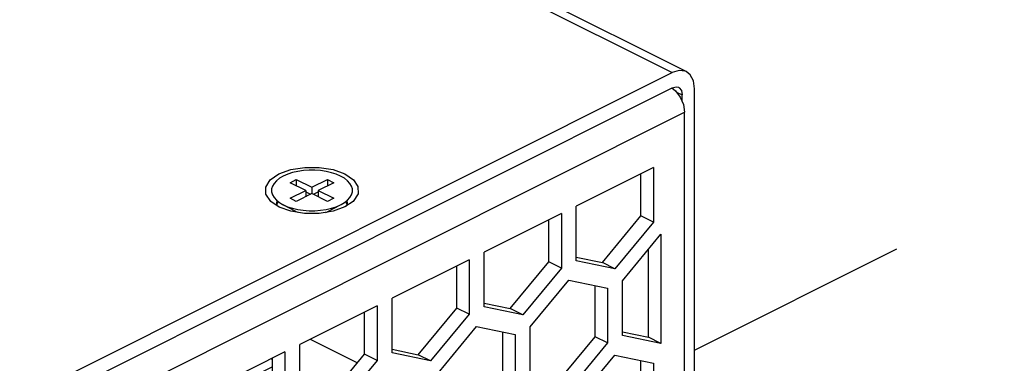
# Paper-space layout '005_EXP_CORICANT_PE_DRAWING_3_1' of a CAD drawing. Header units: millimetres. Extents: x 6 to 413, y 7 to 290.
# Tile 91 of 228: x 178.96 to 189.03, y 91.1 to 94.61. Entities that reach past the tile are written whole.
import ezdxf

# ---------------------------------------------------------------- set-up
doc = ezdxf.new("R2010")
doc.units = ezdxf.units.MM
doc.header["$LTSCALE"] = 23.1
doc.linetypes.add('DASHED', pattern=[0.2, 0.1, -0.1])
for name, color, linetype in [('000_OFFSET-LINES', 7, 'CONTINUOUS'), ('____41_BL172', 7, 'CONTINUOUS'), ('BOTTOM_CHASSIS_2_1_2019051_BL55', 7, 'CONTINUOUS'), ('PRT1446_BL174', 7, 'CONTINUOUS'), ('TOP_CHASSIS_2_1_20190516_BL98', 7, 'CONTINUOUS')]:
    doc.layers.add(name, color=color, linetype=linetype)

# ---------------------------------------------------------------- blocks, each defined once
blk = doc.blocks.new('BOTTOM_CHASSIS_2_1_2019051_BL55', base_point=(169.627, 84.196))
at = {"layer": 'BOTTOM_CHASSIS_2_1_2019051_BL55', "color": 7, "linetype": 'Continuous'}
for p, q in [((185.626, 93.912), (185.664, 93.883)), ((161.711, 81.64), (185.758, 93.664)), ((185.758, 87.958), (185.758, 93.664)), ((185.44, 93.101), (184.651, 92.706)), ((185.44, 93.101), (185.44, 92.543)), ((185.312, 92.607), (185.312, 93.037)), ((181.591, 92.727), (181.604, 92.752)), ((182.296, 92.754), (182.3, 92.733)), ((184.651, 92.148), (184.651, 92.706)), ((184.498, 92.63), (183.709, 92.236)), ((184.498, 92.63), (184.498, 92.072)), ((184.918, 92.13), (185.312, 92.607)), ((185.44, 92.543), (185.312, 92.607)), ((184.371, 92.136), (184.371, 92.566)), ((185.44, 92.543), (185.045, 92.067)), ((185.122, 91.943), (185.516, 92.419)), ((185.516, 92.419), (185.516, 91.303)), ((183.709, 91.678), (183.709, 92.236)), ((185.389, 91.367), (185.389, 92.266)), ((183.556, 92.159), (182.767, 91.765)), ((183.429, 91.665), (183.429, 92.095)), ((183.556, 92.159), (183.556, 91.601)), ((183.976, 91.659), (184.371, 92.136)), ((184.498, 92.072), (184.371, 92.136)), ((184.651, 92.186), (184.918, 92.13)), ((185.045, 92.067), (184.651, 92.148)), ((185.045, 92.067), (184.918, 92.13)), ((184.498, 92.072), (184.103, 91.596)), ((184.18, 91.472), (184.574, 91.948)), ((184.574, 91.948), (184.969, 91.867)), ((184.842, 91.372), (184.842, 91.893)), ((185.122, 91.385), (185.122, 91.943)), ((184.969, 91.867), (184.969, 91.309)), ((182.767, 91.207), (182.767, 91.765)), ((183.709, 91.715), (183.976, 91.659)), ((182.614, 91.688), (181.825, 91.294)), ((182.487, 91.194), (182.487, 91.625)), ((182.614, 91.688), (182.614, 91.13)), ((183.034, 91.188), (183.429, 91.665)), ((183.556, 91.601), (183.161, 91.125)), ((183.556, 91.601), (183.429, 91.665)), ((184.103, 91.596), (183.709, 91.678)), ((184.103, 91.596), (183.976, 91.659)), ((183.238, 91.001), (183.632, 91.477)), ((183.632, 91.477), (184.027, 91.396)), ((183.9, 90.901), (183.9, 91.422)), ((184.027, 91.396), (184.027, 90.838)), ((184.18, 90.914), (184.18, 91.472)), ((185.122, 91.422), (185.389, 91.367)), ((181.825, 90.736), (181.825, 91.294)), ((184.447, 90.896), (184.842, 91.372)), ((184.969, 91.309), (184.574, 90.832)), ((184.969, 91.309), (184.842, 91.372)), ((185.516, 91.303), (185.122, 91.385)), ((185.516, 91.303), (185.389, 91.367)), ((181.672, 91.217), (180.883, 90.823)), ((181.672, 91.217), (181.672, 90.659)), ((182.092, 90.718), (182.487, 91.194)), ((182.614, 91.13), (182.487, 91.194)), ((182.767, 91.244), (183.034, 91.188)), ((183.161, 91.125), (182.767, 91.207)), ((183.161, 91.125), (183.034, 91.188)), ((181.545, 90.723), (181.545, 91.154)), ((182.614, 91.13), (182.22, 90.654)), ((184.651, 90.708), (185.045, 91.185)), ((185.045, 91.185), (185.44, 91.103)), ((185.312, 90.609), (185.312, 91.129)), ((185.44, 91.103), (185.44, 90.545))]:
    blk.add_line(p, q, dxfattribs=at)
blk.add_lwpolyline([(185.664, 93.883), (185.713, 93.818), (185.746, 93.742), (185.758, 93.664)], dxfattribs=at)
blk = doc.blocks.new('TOP_CHASSIS_2_1_20190516_BL98', base_point=(170.317, 89.292))
at = {"layer": 'TOP_CHASSIS_2_1_20190516_BL98', "color": 7, "linetype": 'Continuous'}
for p, q in [((179.846, 96.963), (185.631, 94.07)), ((179.991, 96.972), (185.776, 94.08)), ((161.002, 81.756), (185.631, 94.07)), ((161.002, 81.6), (185.631, 93.914)), ((185.631, 93.914), (185.67, 93.924)), ((185.67, 93.924), (185.695, 93.919)), ((185.86, 89.82), (185.86, 93.904)), ((185.674, 93.87), (185.732, 93.841)), ((185.732, 93.774), (185.732, 93.841)), ((181.527, 92.754), (181.478, 92.827)), ((181.613, 92.696), (181.527, 92.754)), ((181.589, 92.741), (181.592, 92.761)), ((181.593, 92.713), (181.589, 92.741)), ((181.593, 92.737), (181.591, 92.726)), ((181.603, 92.753), (181.593, 92.737)), ((181.597, 92.707), (181.593, 92.713)), ((181.733, 92.653), (181.613, 92.696)), ((182.286, 92.697), (182.164, 92.653)), ((182.37, 92.754), (182.286, 92.697)), ((182.304, 92.738), (182.295, 92.753)), ((182.304, 92.713), (182.3, 92.707)), ((182.309, 92.741), (182.304, 92.713)), ((182.306, 92.725), (182.304, 92.738)), ((182.305, 92.761), (182.309, 92.741)), ((181.874, 92.63), (181.733, 92.653)), ((181.93, 91.346), (182.413, 91.105))]:
    blk.add_line(p, q, dxfattribs=at)
for points in [[(185.775, 94.08), (185.765, 94.084), (185.702, 94.092), (185.631, 94.07)], [(185.86, 93.904), (185.848, 93.986), (185.816, 94.047), (185.775, 94.08)], [(185.695, 93.919), (185.703, 93.914), (185.725, 93.885), (185.732, 93.841)], [(181.611, 93.034), (181.733, 93.079), (181.875, 93.101)], [(181.875, 93.101), (182.023, 93.101), (182.164, 93.079), (182.285, 93.035), (182.373, 92.975), (182.419, 92.905), (182.42, 92.83), (182.37, 92.754)], [(181.478, 92.827), (181.477, 92.901), (181.523, 92.973), (181.611, 93.034)], [(182.164, 92.653), (182.022, 92.63), (181.874, 92.63)]]:
    blk.add_lwpolyline(points, dxfattribs=at)
blk = doc.blocks.new('____41_BL172', base_point=(181.49, 90.983))
at = {"layer": '____41_BL172', "color": 7, "linetype": 'Continuous'}
for p, q in [((181.531, 91.146), (181.545, 91.139)), ((181.545, 91.141), (181.532, 91.147)), ((181.545, 91.064), (181.436, 91.009)), ((181.486, 90.975), (181.436, 91)), ((181.436, 90.991), (181.482, 90.968)), ((181.545, 91.005), (181.486, 90.975)), ((181.49, 90.968), (181.545, 90.995)), ((181.482, 90.968), (181.482, 90.822)), ((181.49, 90.822), (181.49, 90.968)), ((181.482, 90.822), (181.436, 90.845)), ((181.436, 90.843), (181.483, 90.819)), ((181.488, 90.819), (181.545, 90.847)), ((181.545, 90.85), (181.49, 90.822))]:
    blk.add_line(p, q, dxfattribs=at)
for points in [[(181.486, 90.975), (181.484, 90.974), (181.483, 90.973), (181.482, 90.971), (181.482, 90.97), (181.482, 90.968)], [(181.482, 90.968), (181.483, 90.967), (181.485, 90.967), (181.487, 90.967), (181.488, 90.967), (181.49, 90.968)], [(181.49, 90.968), (181.49, 90.97), (181.489, 90.971), (181.488, 90.973), (181.487, 90.974), (181.486, 90.975)], [(181.482, 90.822), (181.482, 90.821), (181.482, 90.819), (181.483, 90.819)], [(181.49, 90.822), (181.488, 90.821), (181.487, 90.821), (181.485, 90.821), (181.483, 90.821), (181.482, 90.822)], [(181.488, 90.819), (181.487, 90.818), (181.485, 90.818), (181.483, 90.819)], [(181.488, 90.819), (181.489, 90.819), (181.49, 90.82), (181.49, 90.822)]]:
    blk.add_lwpolyline(points, dxfattribs=at)
blk = doc.blocks.new('PRT1446_BL174', base_point=(181.949, 92.857))
at = {"layer": 'PRT1446_BL174', "color": 7, "linetype": 'Continuous'}
for p, q in [((181.726, 92.945), (181.789, 92.977)), ((181.885, 92.866), (181.726, 92.945)), ((181.789, 92.977), (181.949, 92.898)), ((181.789, 92.977), (181.789, 92.913)), ((181.949, 92.898), (182.108, 92.977)), ((181.949, 92.898), (181.949, 92.834)), ((182.171, 92.945), (182.012, 92.866)), ((182.108, 92.977), (182.171, 92.945)), ((182.108, 92.977), (182.108, 92.913)), ((181.726, 92.786), (181.885, 92.866)), ((181.949, 92.834), (181.789, 92.754)), ((181.885, 92.866), (181.885, 92.802)), ((181.885, 92.851), (181.934, 92.827)), ((182.108, 92.754), (181.949, 92.834)), ((181.963, 92.827), (182.012, 92.851)), ((182.012, 92.866), (182.171, 92.786)), ((182.012, 92.866), (182.012, 92.802)), ((181.585, 92.767), (181.617, 92.742)), ((181.617, 92.742), (181.648, 92.723)), ((181.785, 92.651), (181.648, 92.723)), ((181.789, 92.754), (181.726, 92.786)), ((182.171, 92.786), (182.108, 92.754)), ((182.112, 92.651), (182.241, 92.719)), ((182.241, 92.719), (182.249, 92.723)), ((182.249, 92.723), (182.28, 92.742)), ((182.28, 92.742), (182.312, 92.767)), ((182.089, 92.641), (182.108, 92.649)), ((182.108, 92.649), (182.112, 92.651))]:
    blk.add_line(p, q, dxfattribs=at)
for points in [[(181.656, 93.012), (181.617, 92.99), (181.585, 92.965), (181.561, 92.938), (181.544, 92.91)], [(181.919, 93.072), (181.861, 93.068), (181.804, 93.06), (181.751, 93.048), (181.701, 93.032), (181.656, 93.012)], [(182.312, 92.767), (182.337, 92.793), (182.353, 92.822), (182.362, 92.851), (182.362, 92.881), (182.353, 92.91), (182.336, 92.938), (182.312, 92.965), (182.28, 92.99), (182.241, 93.012), (182.197, 93.031), (182.147, 93.047), (182.093, 93.06), (182.037, 93.068), (181.978, 93.072), (181.919, 93.072)], [(181.544, 92.91), (181.536, 92.881), (181.536, 92.851), (181.544, 92.822), (181.561, 92.793), (181.585, 92.767)], [(181.648, 92.723), (181.656, 92.719), (181.7, 92.7), (181.75, 92.684), (181.804, 92.672), (181.86, 92.664), (181.919, 92.659), (181.978, 92.659), (182.036, 92.663), (182.093, 92.672), (182.147, 92.684), (182.197, 92.7), (182.241, 92.719)], [(181.785, 92.651), (181.803, 92.643), (181.808, 92.641)]]:
    blk.add_lwpolyline(points, dxfattribs=at)

psp = doc.layouts.new('005_EXP_CORICANT_PE_DRAWING_3_1')

# ---------------------------------------------------------------- linework, layer by layer
at = {"layer": '000_OFFSET-LINES', "color": 4, "linetype": 'DASHED'}
psp.add_line((185.86, 91.236), (192.281, 94.446), dxfattribs=at)

# ---------------------------------------------------------------- block references
at = {"layer": '____41_BL172'}
psp.add_blockref('____41_BL172', (181.49, 90.983), dxfattribs=at)
at = {"layer": 'BOTTOM_CHASSIS_2_1_2019051_BL55'}
psp.add_blockref('BOTTOM_CHASSIS_2_1_2019051_BL55', (169.627, 84.196), dxfattribs=at)
at = {"layer": 'PRT1446_BL174'}
psp.add_blockref('PRT1446_BL174', (181.949, 92.857), dxfattribs=at)
at = {"layer": 'TOP_CHASSIS_2_1_20190516_BL98'}
psp.add_blockref('TOP_CHASSIS_2_1_20190516_BL98', (170.317, 89.292), dxfattribs=at)

doc.saveas('drawing.dxf')
